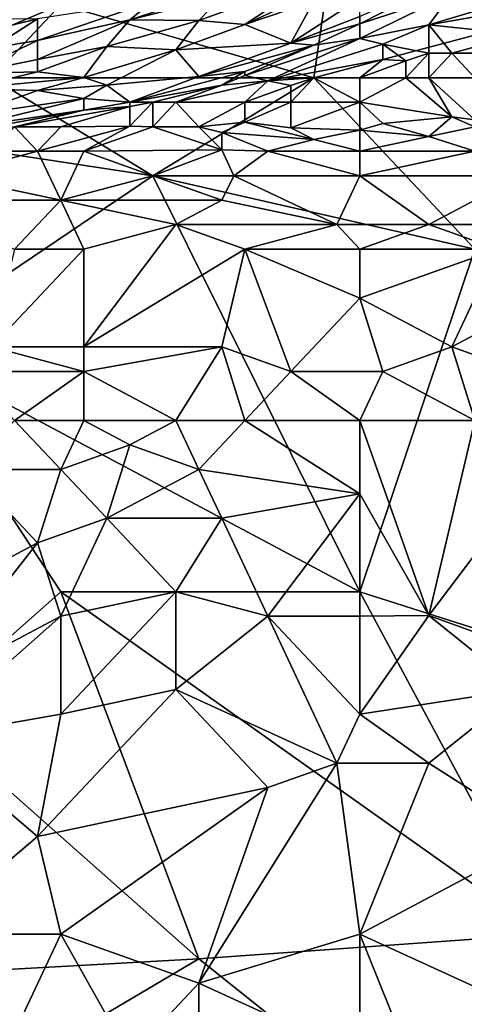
# Model space of a CAD drawing. Extents: x -0.375 to 0.375, y -0.309 to 0.309.
# Tile 180 of 226: x 0.175 to 0.216, y 0.049 to 0.139. Entities that reach past the tile are written whole.
import ezdxf

# ---------------------------------------------------------------- set-up
doc = ezdxf.new("R2010")
doc.units = 0

msp = doc.modelspace()

# ---------------------------------------------------------------- linework, layer by layer
for points in [[(0.178836, 0.140673, 0.444548), (0.206196, 0.163048, 0.444555), (0.201987, 0.133961, 0.444555)], [(0.201987, 0.133961, 0.444555), (0.206196, 0.163048, 0.444555), (0.227242, 0.140673, 0.44456)], [(0.214614, 0.143204, 0.552995), (0.206196, 0.138896, 0.549124), (0.214614, 0.141672, 0.545253)], [(0.206196, 0.138896, 0.549124), (0.214614, 0.143204, 0.552995), (0.206196, 0.13955, 0.552995)], [(0.191464, 0.139208, 0.599452), (0.201987, 0.143002, 0.599452), (0.193568, 0.141401, 0.616873)], [(0.191464, 0.139208, 0.599452), (0.195673, 0.138822, 0.58203), (0.201987, 0.143002, 0.599452)], [(0.195673, 0.138822, 0.58203), (0.201987, 0.14175, 0.587838), (0.201987, 0.143002, 0.599452)], [(0.18515, 0.139261, 0.62268), (0.193568, 0.141401, 0.616873), (0.191464, 0.141316, 0.626551)], [(0.18515, 0.139261, 0.62268), (0.191464, 0.139208, 0.599452), (0.193568, 0.141401, 0.616873)], [(0.201987, 0.140974, 0.580095), (0.201987, 0.14175, 0.587838), (0.195673, 0.138822, 0.58203)], [(0.21251, 0.138797, 0.539446), (0.214614, 0.141672, 0.545253), (0.206196, 0.137554, 0.543317)], [(0.206196, 0.137554, 0.543317), (0.214614, 0.141672, 0.545253), (0.206196, 0.138896, 0.549124)], [(0.21251, 0.138797, 0.539446), (0.220928, 0.14133, 0.535574), (0.214614, 0.141672, 0.545253)], [(0.168313, 0.136198, 0.444728), (0.159894, 0.140673, 0.444588), (0.178836, 0.140673, 0.444548)], [(0.172522, 0.133961, 0.444712), (0.168313, 0.136198, 0.444728), (0.178836, 0.140673, 0.444548)], [(0.172522, 0.133961, 0.444712), (0.178836, 0.140673, 0.444548), (0.201987, 0.133961, 0.444555)], [(0.176731, 0.137367, 0.62268), (0.18515, 0.139261, 0.62268), (0.187254, 0.14098, 0.638165)], [(0.176731, 0.139361, 0.640101), (0.176731, 0.137367, 0.62268), (0.187254, 0.14098, 0.638165)], [(0.187254, 0.14098, 0.638165), (0.18515, 0.139261, 0.62268), (0.191464, 0.141316, 0.626551)], [(0.199882, 0.137134, 0.552995), (0.201987, 0.140974, 0.580095), (0.195673, 0.138822, 0.58203)], [(0.199882, 0.137134, 0.552995), (0.206196, 0.13955, 0.552995), (0.206196, 0.14123, 0.566545)], [(0.201987, 0.140974, 0.580095), (0.199882, 0.137134, 0.552995), (0.206196, 0.14123, 0.566545)], [(0.216719, 0.118299, 0.444502), (0.201987, 0.133961, 0.444555), (0.227242, 0.140673, 0.44456)], [(0.223176, 0.140673, 0.531703), (0.220928, 0.14133, 0.535574), (0.21251, 0.138797, 0.539446)], [(0.220928, 0.137915, 0.527832), (0.223176, 0.140673, 0.531703), (0.21251, 0.138797, 0.539446)], [(0.199882, 0.137134, 0.552995), (0.206196, 0.138896, 0.549124), (0.206196, 0.13955, 0.552995)], [(0.166208, 0.136747, 0.630422), (0.176731, 0.139361, 0.640101), (0.170417, 0.139282, 0.643972)], [(0.166208, 0.136747, 0.630422), (0.172522, 0.136658, 0.62268), (0.176731, 0.139361, 0.640101)], [(0.172522, 0.136658, 0.62268), (0.176731, 0.137367, 0.62268), (0.176731, 0.139361, 0.640101)], [(0.176731, 0.135647, 0.601387), (0.183045, 0.136823, 0.599452), (0.18515, 0.139261, 0.62268)], [(0.176731, 0.135647, 0.601387), (0.18515, 0.139261, 0.62268), (0.176731, 0.137367, 0.62268)], [(0.191464, 0.139208, 0.599452), (0.18515, 0.139261, 0.62268), (0.183045, 0.136823, 0.599452)], [(0.183045, 0.136823, 0.599452), (0.189359, 0.13651, 0.580095), (0.191464, 0.139208, 0.599452)], [(0.189359, 0.13651, 0.580095), (0.195673, 0.138822, 0.58203), (0.191464, 0.139208, 0.599452)], [(0.199882, 0.137134, 0.552995), (0.195673, 0.138822, 0.58203), (0.189359, 0.13651, 0.580095)], [(0.201987, 0.136956, 0.547188), (0.206196, 0.138896, 0.549124), (0.199882, 0.137134, 0.552995)], [(0.206196, 0.138896, 0.549124), (0.201987, 0.136956, 0.547188), (0.206196, 0.137554, 0.543317)], [(0.206196, 0.137554, 0.543317), (0.2083, 0.137042, 0.539446), (0.21251, 0.138797, 0.539446)], [(0.21251, 0.136198, 0.532848), (0.21251, 0.138797, 0.539446), (0.2083, 0.137042, 0.539446)], [(0.21251, 0.138797, 0.539446), (0.214614, 0.136198, 0.530212), (0.220928, 0.137915, 0.527832)], [(0.214614, 0.136198, 0.530212), (0.21251, 0.138797, 0.539446), (0.21251, 0.136198, 0.532848)], [(0.21713, 0.136198, 0.527832), (0.220928, 0.137915, 0.527832), (0.214614, 0.136198, 0.530212)], [(0.172522, 0.136658, 0.62268), (0.170417, 0.134365, 0.599452), (0.176731, 0.137367, 0.62268)], [(0.170417, 0.134365, 0.599452), (0.176731, 0.135647, 0.601387), (0.176731, 0.137367, 0.62268)], [(0.191464, 0.134071, 0.55106), (0.199882, 0.137134, 0.552995), (0.189359, 0.13651, 0.580095)], [(0.191464, 0.134071, 0.55106), (0.201987, 0.136956, 0.547188), (0.199882, 0.137134, 0.552995)], [(0.191464, 0.134071, 0.55106), (0.195673, 0.134534, 0.545253), (0.201987, 0.136956, 0.547188)], [(0.195673, 0.134155, 0.543317), (0.206196, 0.137554, 0.543317), (0.201987, 0.136956, 0.547188)], [(0.197777, 0.133686, 0.539446), (0.206196, 0.137554, 0.543317), (0.195673, 0.134155, 0.543317)], [(0.195673, 0.134534, 0.545253), (0.195673, 0.134155, 0.543317), (0.201987, 0.136956, 0.547188)], [(0.197777, 0.133686, 0.539446), (0.2083, 0.137042, 0.539446), (0.206196, 0.137554, 0.543317)], [(0.2083, 0.135625, 0.535574), (0.2083, 0.137042, 0.539446), (0.197777, 0.133686, 0.539446)], [(0.21251, 0.136198, 0.532848), (0.2083, 0.137042, 0.539446), (0.210405, 0.135525, 0.533639)], [(0.210405, 0.135525, 0.533639), (0.2083, 0.137042, 0.539446), (0.2083, 0.135625, 0.535574)], [(0.176731, 0.134492, 0.589773), (0.183045, 0.136823, 0.599452), (0.176731, 0.135647, 0.601387)], [(0.176731, 0.134492, 0.589773), (0.18094, 0.133991, 0.576223), (0.183045, 0.136823, 0.599452)], [(0.18094, 0.133991, 0.576223), (0.189359, 0.13651, 0.580095), (0.183045, 0.136823, 0.599452)], [(0.18094, 0.133991, 0.576223), (0.183045, 0.133288, 0.564609), (0.189359, 0.13651, 0.580095)], [(0.183045, 0.133288, 0.564609), (0.191464, 0.134071, 0.55106), (0.189359, 0.13651, 0.580095)], [(0.210405, 0.133961, 0.531838), (0.21251, 0.136198, 0.532848), (0.210405, 0.135525, 0.533639)], [(0.21251, 0.133961, 0.531165), (0.21251, 0.136198, 0.532848), (0.210405, 0.133961, 0.531838)], [(0.21251, 0.133961, 0.531165), (0.216719, 0.133961, 0.529967), (0.214614, 0.136198, 0.530212)], [(0.21251, 0.136198, 0.532848), (0.21251, 0.133961, 0.531165), (0.214614, 0.136198, 0.530212)], [(0.214614, 0.136198, 0.530212), (0.216719, 0.133961, 0.529967), (0.21713, 0.136198, 0.527832)], [(0.170417, 0.134365, 0.599452), (0.176731, 0.134492, 0.589773), (0.176731, 0.135647, 0.601387)], [(0.201987, 0.133961, 0.536564), (0.2083, 0.135625, 0.535574), (0.197777, 0.133686, 0.539446)], [(0.206196, 0.133961, 0.533819), (0.2083, 0.135625, 0.535574), (0.201987, 0.133961, 0.536564)], [(0.206196, 0.133961, 0.533819), (0.210405, 0.135525, 0.533639), (0.2083, 0.135625, 0.535574)], [(0.210405, 0.133961, 0.531838), (0.210405, 0.135525, 0.533639), (0.206196, 0.133961, 0.533819)], [(0.170417, 0.132996, 0.585902), (0.176731, 0.134492, 0.589773), (0.170417, 0.134365, 0.599452)], [(0.170417, 0.132996, 0.585902), (0.18094, 0.133991, 0.576223), (0.176731, 0.134492, 0.589773)], [(0.191464, 0.134071, 0.55106), (0.18515, 0.131723, 0.544854), (0.195673, 0.134534, 0.545253)], [(0.195673, 0.134534, 0.545253), (0.18515, 0.131723, 0.544854), (0.193568, 0.133285, 0.541381)], [(0.195673, 0.134155, 0.543317), (0.195673, 0.134534, 0.545253), (0.193568, 0.133285, 0.541381)], [(0.197777, 0.133686, 0.539446), (0.195673, 0.134155, 0.543317), (0.193568, 0.133285, 0.541381)], [(0.187254, 0.125011, 0.444542), (0.157789, 0.129486, 0.444719), (0.172522, 0.133961, 0.444712)], [(0.170417, 0.132996, 0.585902), (0.176731, 0.132793, 0.572352), (0.18094, 0.133991, 0.576223)], [(0.187254, 0.125011, 0.444542), (0.172522, 0.133961, 0.444712), (0.201987, 0.133961, 0.444555)], [(0.176731, 0.132793, 0.572352), (0.183045, 0.133288, 0.564609), (0.18094, 0.133991, 0.576223)], [(0.176731, 0.132793, 0.572352), (0.18094, 0.132062, 0.556867), (0.183045, 0.133288, 0.564609)], [(0.18094, 0.132062, 0.556867), (0.18515, 0.131723, 0.544854), (0.183045, 0.133288, 0.564609)], [(0.18515, 0.131723, 0.544854), (0.191464, 0.134071, 0.55106), (0.183045, 0.133288, 0.564609)], [(0.187254, 0.131723, 0.542003), (0.193568, 0.133285, 0.541381), (0.18515, 0.131723, 0.544854)], [(0.187254, 0.125011, 0.444542), (0.201987, 0.133961, 0.444555), (0.216719, 0.118299, 0.444502)], [(0.189359, 0.131723, 0.540161), (0.193568, 0.133285, 0.541381), (0.187254, 0.131723, 0.542003)], [(0.195673, 0.131723, 0.537582), (0.197777, 0.133686, 0.539446), (0.189359, 0.131723, 0.540161)], [(0.189359, 0.131723, 0.540161), (0.197777, 0.133686, 0.539446), (0.193568, 0.133285, 0.541381)], [(0.199882, 0.133267, 0.53751), (0.197777, 0.133686, 0.539446), (0.195673, 0.131723, 0.537582)], [(0.199882, 0.133267, 0.53751), (0.195673, 0.131723, 0.537582), (0.199882, 0.131723, 0.536736)], [(0.199882, 0.133267, 0.53751), (0.201987, 0.133961, 0.536564), (0.197777, 0.133686, 0.539446)], [(0.199882, 0.131723, 0.536736), (0.206196, 0.131723, 0.535525), (0.201987, 0.133961, 0.536564)], [(0.199882, 0.133267, 0.53751), (0.199882, 0.131723, 0.536736), (0.201987, 0.133961, 0.536564)], [(0.206196, 0.133961, 0.533819), (0.201987, 0.133961, 0.536564), (0.206196, 0.131723, 0.535525)], [(0.206196, 0.131723, 0.535525), (0.214614, 0.1304, 0.535574), (0.210405, 0.133961, 0.531838)], [(0.210405, 0.133961, 0.531838), (0.206196, 0.133961, 0.533819), (0.206196, 0.131723, 0.535525)], [(0.210405, 0.133961, 0.531838), (0.214614, 0.1304, 0.535574), (0.21251, 0.133961, 0.531165)], [(0.214614, 0.1304, 0.535574), (0.216719, 0.130127, 0.535574), (0.21251, 0.133961, 0.531165)], [(0.216719, 0.130127, 0.535574), (0.216719, 0.133961, 0.529967), (0.21251, 0.133961, 0.531165)], [(0.170417, 0.13055, 0.560738), (0.176731, 0.132793, 0.572352), (0.170417, 0.132996, 0.585902)], [(0.170417, 0.13055, 0.560738), (0.18094, 0.132062, 0.556867), (0.176731, 0.132793, 0.572352)], [(0.170417, 0.129486, 0.547196), (0.18094, 0.131005, 0.545253), (0.18094, 0.132062, 0.556867)], [(0.170417, 0.129486, 0.547196), (0.18094, 0.132062, 0.556867), (0.170417, 0.13055, 0.560738)], [(0.18094, 0.131005, 0.545253), (0.18515, 0.131723, 0.544854), (0.18094, 0.132062, 0.556867)], [(0.18094, 0.131005, 0.545253), (0.18515, 0.131347, 0.543317), (0.18515, 0.131723, 0.544854)], [(0.18515, 0.131347, 0.543317), (0.187254, 0.131723, 0.542003), (0.18515, 0.131723, 0.544854)], [(0.187254, 0.131723, 0.542003), (0.18515, 0.131347, 0.543317), (0.18515, 0.129542, 0.541381)], [(0.187254, 0.131723, 0.542003), (0.18515, 0.129542, 0.541381), (0.187254, 0.129486, 0.541192)], [(0.191464, 0.129486, 0.540763), (0.189359, 0.131723, 0.540161), (0.187254, 0.129486, 0.541192)], [(0.187254, 0.131723, 0.542003), (0.187254, 0.129486, 0.541192), (0.189359, 0.131723, 0.540161)], [(0.195673, 0.131723, 0.537582), (0.189359, 0.131723, 0.540161), (0.191464, 0.129486, 0.540763)], [(0.191464, 0.129486, 0.540763), (0.195673, 0.129895, 0.539446), (0.195673, 0.131723, 0.537582)], [(0.199882, 0.129395, 0.539446), (0.199882, 0.131723, 0.536736), (0.195673, 0.129895, 0.539446)], [(0.195673, 0.131723, 0.537582), (0.195673, 0.129895, 0.539446), (0.199882, 0.131723, 0.536736)], [(0.199882, 0.129395, 0.539446), (0.206196, 0.129166, 0.539446), (0.206196, 0.131723, 0.535525)], [(0.206196, 0.131723, 0.535525), (0.199882, 0.131723, 0.536736), (0.199882, 0.129395, 0.539446)], [(0.214614, 0.1304, 0.535574), (0.206196, 0.131723, 0.535525), (0.2083, 0.12978, 0.53751)], [(0.206196, 0.131723, 0.535525), (0.206196, 0.129166, 0.539446), (0.2083, 0.12978, 0.53751)], [(0.172522, 0.129486, 0.544482), (0.18094, 0.131005, 0.545253), (0.170417, 0.129486, 0.547196)], [(0.174626, 0.129486, 0.543433), (0.18094, 0.131005, 0.545253), (0.172522, 0.129486, 0.544482)], [(0.174626, 0.129486, 0.543433), (0.18515, 0.131347, 0.543317), (0.18094, 0.131005, 0.545253)], [(0.18515, 0.131347, 0.543317), (0.174626, 0.129486, 0.543433), (0.178836, 0.129486, 0.542449)], [(0.18515, 0.129542, 0.541381), (0.18515, 0.131347, 0.543317), (0.178836, 0.129486, 0.542449)], [(0.195673, 0.129895, 0.539446), (0.191464, 0.129486, 0.540763), (0.193568, 0.128954, 0.541381)], [(0.201987, 0.128308, 0.541381), (0.195673, 0.129895, 0.539446), (0.193568, 0.128954, 0.541381)], [(0.199882, 0.129395, 0.539446), (0.195673, 0.129895, 0.539446), (0.201987, 0.128308, 0.541381)], [(0.21251, 0.128598, 0.539446), (0.2083, 0.12978, 0.53751), (0.206196, 0.129166, 0.539446)], [(0.2083, 0.12978, 0.53751), (0.21251, 0.128598, 0.539446), (0.214614, 0.1304, 0.535574)], [(0.21251, 0.128598, 0.539446), (0.216719, 0.129486, 0.537712), (0.214614, 0.1304, 0.535574)], [(0.214614, 0.1304, 0.535574), (0.216719, 0.129486, 0.537712), (0.216719, 0.130127, 0.535574)], [(0.164103, 0.109349, 0.444557), (0.157789, 0.129486, 0.444719), (0.187254, 0.125011, 0.444542)], [(0.176731, 0.127258, 0.545253), (0.174626, 0.129486, 0.543433), (0.172522, 0.127249, 0.545196)], [(0.174626, 0.129486, 0.543433), (0.176731, 0.127258, 0.545253), (0.178836, 0.129486, 0.542449)], [(0.18094, 0.127249, 0.545118), (0.18515, 0.129542, 0.541381), (0.176731, 0.127258, 0.545253)], [(0.18515, 0.129542, 0.541381), (0.178836, 0.129486, 0.542449), (0.176731, 0.127258, 0.545253)], [(0.18515, 0.129542, 0.541381), (0.18094, 0.127249, 0.545118), (0.187254, 0.129486, 0.541192)], [(0.18094, 0.127249, 0.545118), (0.193568, 0.127365, 0.543317), (0.187254, 0.129486, 0.541192)], [(0.187254, 0.129486, 0.541192), (0.193568, 0.127365, 0.543317), (0.191464, 0.129486, 0.540763)], [(0.191464, 0.129486, 0.540763), (0.193568, 0.127365, 0.543317), (0.193568, 0.128954, 0.541381)], [(0.193568, 0.127365, 0.543317), (0.197777, 0.127249, 0.542643), (0.193568, 0.128954, 0.541381)], [(0.193568, 0.128954, 0.541381), (0.197777, 0.127249, 0.542643), (0.201987, 0.128308, 0.541381)], [(0.199882, 0.129395, 0.539446), (0.201987, 0.128308, 0.541381), (0.206196, 0.129166, 0.539446)], [(0.201987, 0.128308, 0.541381), (0.206196, 0.127249, 0.541261), (0.206196, 0.129166, 0.539446)], [(0.206196, 0.129166, 0.539446), (0.206196, 0.127249, 0.541261), (0.21251, 0.128598, 0.539446)], [(0.216719, 0.129486, 0.537712), (0.21251, 0.128598, 0.539446), (0.216719, 0.127249, 0.539097)], [(0.201987, 0.128308, 0.541381), (0.197777, 0.127249, 0.542643), (0.206196, 0.127249, 0.541261)], [(0.21251, 0.128598, 0.539446), (0.206196, 0.127249, 0.541261), (0.216719, 0.127249, 0.539097)], [(0.176731, 0.127258, 0.545253), (0.168313, 0.125011, 0.546307), (0.178836, 0.122774, 0.546221)], [(0.176731, 0.127258, 0.545253), (0.172522, 0.127249, 0.545196), (0.168313, 0.125011, 0.546307)], [(0.178836, 0.122774, 0.546221), (0.18094, 0.127249, 0.545118), (0.176731, 0.127258, 0.545253)], [(0.18094, 0.127249, 0.545118), (0.178836, 0.122774, 0.546221), (0.187254, 0.125011, 0.544607)], [(0.187254, 0.125011, 0.544607), (0.193568, 0.127365, 0.543317), (0.18094, 0.127249, 0.545118)], [(0.187254, 0.125011, 0.544607), (0.194662, 0.125011, 0.543317), (0.193568, 0.127365, 0.543317)], [(0.193568, 0.127365, 0.543317), (0.194662, 0.125011, 0.543317), (0.197777, 0.127249, 0.542643)], [(0.194662, 0.125011, 0.543317), (0.206196, 0.125011, 0.541558), (0.197777, 0.127249, 0.542643)], [(0.206196, 0.125011, 0.541558), (0.206196, 0.127249, 0.541261), (0.197777, 0.127249, 0.542643)], [(0.220928, 0.125011, 0.538656), (0.216719, 0.127249, 0.539097), (0.206196, 0.125011, 0.541558)], [(0.206196, 0.125011, 0.541558), (0.216719, 0.127249, 0.539097), (0.206196, 0.127249, 0.541261)], [(0.161999, 0.122774, 0.547122), (0.178836, 0.122774, 0.546221), (0.168313, 0.125011, 0.546307)], [(0.206196, 0.086974, 0.44451), (0.164103, 0.109349, 0.444557), (0.187254, 0.125011, 0.444542)], [(0.187254, 0.125011, 0.544607), (0.178836, 0.122774, 0.546221), (0.193568, 0.122774, 0.544629)], [(0.193568, 0.122774, 0.544629), (0.194662, 0.125011, 0.543317), (0.187254, 0.125011, 0.544607)], [(0.206196, 0.086974, 0.44451), (0.187254, 0.125011, 0.444542), (0.216719, 0.118299, 0.444502)], [(0.193568, 0.122774, 0.544629), (0.204091, 0.120536, 0.54437), (0.194662, 0.125011, 0.543317)], [(0.204091, 0.120536, 0.54437), (0.206196, 0.125011, 0.541558), (0.194662, 0.125011, 0.543317)], [(0.21251, 0.120536, 0.542863), (0.206196, 0.125011, 0.541558), (0.204091, 0.120536, 0.54437)], [(0.220928, 0.125011, 0.538656), (0.206196, 0.125011, 0.541558), (0.21251, 0.120536, 0.542863)], [(0.220928, 0.125011, 0.538656), (0.21251, 0.120536, 0.542863), (0.223033, 0.120536, 0.540557)], [(0.178836, 0.122774, 0.546221), (0.161999, 0.122774, 0.547122), (0.174626, 0.118299, 0.548761)], [(0.18094, 0.118299, 0.548318), (0.178836, 0.122774, 0.546221), (0.174626, 0.118299, 0.548761)], [(0.189359, 0.120536, 0.546454), (0.193568, 0.122774, 0.544629), (0.178836, 0.122774, 0.546221)], [(0.18094, 0.118299, 0.548318), (0.189359, 0.120536, 0.546454), (0.178836, 0.122774, 0.546221)], [(0.189359, 0.120536, 0.546454), (0.204091, 0.120536, 0.54437), (0.193568, 0.122774, 0.544629)], [(0.18094, 0.109349, 0.551927), (0.195673, 0.118299, 0.546686), (0.189359, 0.120536, 0.546454)], [(0.189359, 0.120536, 0.546454), (0.18094, 0.118299, 0.548318), (0.18094, 0.109349, 0.551927)], [(0.195673, 0.118299, 0.546686), (0.204091, 0.120536, 0.54437), (0.189359, 0.120536, 0.546454)], [(0.204091, 0.120536, 0.54437), (0.195673, 0.118299, 0.546686), (0.206196, 0.118299, 0.545052)], [(0.206196, 0.118299, 0.545052), (0.21251, 0.120536, 0.542863), (0.204091, 0.120536, 0.54437)], [(0.206196, 0.118299, 0.545052), (0.218824, 0.118299, 0.542536), (0.21251, 0.120536, 0.542863)], [(0.218824, 0.118299, 0.542536), (0.223033, 0.120536, 0.540557), (0.21251, 0.120536, 0.542863)], [(0.18094, 0.109349, 0.551927), (0.18094, 0.118299, 0.548318), (0.172522, 0.109349, 0.552697)], [(0.172522, 0.109349, 0.552697), (0.18094, 0.118299, 0.548318), (0.174626, 0.118299, 0.548761)], [(0.18094, 0.109349, 0.551927), (0.193568, 0.109349, 0.550439), (0.195673, 0.118299, 0.546686)], [(0.195673, 0.118299, 0.546686), (0.193568, 0.109349, 0.550439), (0.199882, 0.107111, 0.550269)], [(0.206196, 0.113824, 0.546828), (0.206196, 0.118299, 0.545052), (0.195673, 0.118299, 0.546686)], [(0.206196, 0.113824, 0.546828), (0.195673, 0.118299, 0.546686), (0.199882, 0.107111, 0.550269)], [(0.206196, 0.113824, 0.546828), (0.218824, 0.118299, 0.542536), (0.206196, 0.118299, 0.545052)], [(0.206196, 0.113824, 0.546828), (0.214614, 0.109349, 0.546725), (0.218824, 0.118299, 0.542536)], [(0.206196, 0.086974, 0.44451), (0.216719, 0.118299, 0.444502), (0.227242, 0.080262, 0.444514)], [(0.214614, 0.109349, 0.546725), (0.223033, 0.113824, 0.543146), (0.218824, 0.118299, 0.542536)], [(0.2083, 0.107111, 0.548779), (0.206196, 0.113824, 0.546828), (0.199882, 0.107111, 0.550269)], [(0.214614, 0.109349, 0.546725), (0.206196, 0.113824, 0.546828), (0.2083, 0.107111, 0.548779)], [(0.223033, 0.113824, 0.543146), (0.214614, 0.109349, 0.546725), (0.220928, 0.107111, 0.545962)], [(0.166208, 0.075787, 0.444552), (0.164103, 0.109349, 0.444557), (0.178836, 0.086974, 0.444538)], [(0.178836, 0.086974, 0.444538), (0.164103, 0.109349, 0.444557), (0.206196, 0.086974, 0.44451)], [(0.170417, 0.107111, 0.553651), (0.18094, 0.107111, 0.552713), (0.172522, 0.109349, 0.552697)], [(0.18094, 0.109349, 0.551927), (0.172522, 0.109349, 0.552697), (0.18094, 0.107111, 0.552713)], [(0.18094, 0.107111, 0.552713), (0.193568, 0.109349, 0.550439), (0.18094, 0.109349, 0.551927)], [(0.189359, 0.102637, 0.553067), (0.193568, 0.109349, 0.550439), (0.18094, 0.107111, 0.552713)], [(0.189359, 0.102637, 0.553067), (0.195673, 0.102637, 0.552216), (0.193568, 0.109349, 0.550439)], [(0.195673, 0.102637, 0.552216), (0.199882, 0.107111, 0.550269), (0.193568, 0.109349, 0.550439)], [(0.2083, 0.107111, 0.548779), (0.216719, 0.102637, 0.548273), (0.214614, 0.109349, 0.546725)], [(0.216719, 0.102637, 0.548273), (0.220928, 0.107111, 0.545962), (0.214614, 0.109349, 0.546725)], [(0.170417, 0.107111, 0.553651), (0.174626, 0.102637, 0.55468), (0.18094, 0.107111, 0.552713)], [(0.18094, 0.102637, 0.554049), (0.18094, 0.107111, 0.552713), (0.174626, 0.102637, 0.55468)], [(0.189359, 0.102637, 0.553067), (0.18094, 0.107111, 0.552713), (0.18094, 0.102637, 0.554049)], [(0.195673, 0.102637, 0.552216), (0.206196, 0.102637, 0.550483), (0.199882, 0.107111, 0.550269)], [(0.199882, 0.107111, 0.550269), (0.206196, 0.102637, 0.550483), (0.2083, 0.107111, 0.548779)], [(0.206196, 0.102637, 0.550483), (0.216719, 0.102637, 0.548273), (0.2083, 0.107111, 0.548779)], [(0.170417, 0.098162, 0.556219), (0.178836, 0.098162, 0.555387), (0.174626, 0.102637, 0.55468)], [(0.178836, 0.098162, 0.555387), (0.18094, 0.102637, 0.554049), (0.174626, 0.102637, 0.55468)], [(0.178836, 0.098162, 0.555387), (0.18515, 0.100399, 0.554155), (0.18094, 0.102637, 0.554049)], [(0.189359, 0.102637, 0.553067), (0.18094, 0.102637, 0.554049), (0.18515, 0.100399, 0.554155)], [(0.191464, 0.098162, 0.553898), (0.189359, 0.102637, 0.553067), (0.18515, 0.100399, 0.554155)], [(0.189359, 0.102637, 0.553067), (0.191464, 0.098162, 0.553898), (0.195673, 0.102637, 0.552216)], [(0.191464, 0.098162, 0.553898), (0.206196, 0.095924, 0.552024), (0.195673, 0.102637, 0.552216)], [(0.206196, 0.095924, 0.552024), (0.206196, 0.102637, 0.550483), (0.195673, 0.102637, 0.552216)], [(0.21251, 0.084788, 0.552995), (0.216719, 0.102637, 0.548273), (0.206196, 0.102637, 0.550483)], [(0.21251, 0.084788, 0.552995), (0.206196, 0.102637, 0.550483), (0.206196, 0.095924, 0.552024)], [(0.21251, 0.084788, 0.552995), (0.220928, 0.095924, 0.548835), (0.216719, 0.102637, 0.548273)], [(0.183045, 0.093687, 0.555951), (0.18515, 0.100399, 0.554155), (0.178836, 0.098162, 0.555387)], [(0.183045, 0.093687, 0.555951), (0.191464, 0.098162, 0.553898), (0.18515, 0.100399, 0.554155)], [(0.176731, 0.091449, 0.557178), (0.170417, 0.098162, 0.556219), (0.164103, 0.084737, 0.55992)], [(0.176731, 0.091449, 0.557178), (0.178836, 0.098162, 0.555387), (0.170417, 0.098162, 0.556219)], [(0.176731, 0.091449, 0.557178), (0.183045, 0.093687, 0.555951), (0.178836, 0.098162, 0.555387)], [(0.193568, 0.093687, 0.554587), (0.191464, 0.098162, 0.553898), (0.183045, 0.093687, 0.555951)], [(0.206196, 0.095924, 0.552024), (0.191464, 0.098162, 0.553898), (0.193568, 0.093687, 0.554587)], [(0.197777, 0.084737, 0.555796), (0.206196, 0.095924, 0.552024), (0.193568, 0.093687, 0.554587)], [(0.206196, 0.084737, 0.554309), (0.206196, 0.095924, 0.552024), (0.197777, 0.084737, 0.555796)], [(0.206196, 0.084737, 0.554309), (0.21251, 0.084788, 0.552995), (0.206196, 0.095924, 0.552024)], [(0.218824, 0.082499, 0.551991), (0.220928, 0.095924, 0.548835), (0.21251, 0.084788, 0.552995)], [(0.178836, 0.084737, 0.558394), (0.183045, 0.093687, 0.555951), (0.176731, 0.091449, 0.557178)], [(0.178836, 0.084737, 0.558394), (0.189359, 0.086974, 0.556591), (0.183045, 0.093687, 0.555951)], [(0.189359, 0.086974, 0.556591), (0.193568, 0.093687, 0.554587), (0.183045, 0.093687, 0.555951)], [(0.193568, 0.093687, 0.554587), (0.189359, 0.086974, 0.556591), (0.197777, 0.084737, 0.555796)], [(0.166208, 0.078024, 0.561163), (0.176731, 0.091449, 0.557178), (0.164103, 0.084737, 0.55992)], [(0.178836, 0.084737, 0.558394), (0.176731, 0.091449, 0.557178), (0.166208, 0.078024, 0.561163)], [(0.191464, 0.053412, 0.444559), (0.166208, 0.075787, 0.444552), (0.178836, 0.086974, 0.444538)], [(0.189359, 0.086974, 0.556591), (0.178836, 0.084737, 0.558394), (0.178836, 0.075787, 0.560167)], [(0.189359, 0.078024, 0.55832), (0.189359, 0.086974, 0.556591), (0.178836, 0.075787, 0.560167)], [(0.223033, 0.05565, 0.444531), (0.178836, 0.086974, 0.444538), (0.206196, 0.086974, 0.44451)], [(0.191464, 0.053412, 0.444559), (0.178836, 0.086974, 0.444538), (0.223033, 0.05565, 0.444531)], [(0.189359, 0.078024, 0.55832), (0.197777, 0.084737, 0.555796), (0.189359, 0.086974, 0.556591)], [(0.223033, 0.05565, 0.444531), (0.206196, 0.086974, 0.44451), (0.227242, 0.080262, 0.444514)], [(0.166208, 0.07355, 0.562051), (0.178836, 0.084737, 0.558394), (0.166208, 0.078024, 0.561163)], [(0.166208, 0.07355, 0.562051), (0.178836, 0.075787, 0.560167), (0.178836, 0.084737, 0.558394)], [(0.204091, 0.071312, 0.557074), (0.197777, 0.084737, 0.555796), (0.189359, 0.078024, 0.55832)], [(0.206196, 0.075787, 0.555933), (0.206196, 0.084737, 0.554309), (0.197777, 0.084737, 0.555796)], [(0.206196, 0.075787, 0.555933), (0.197777, 0.084737, 0.555796), (0.204091, 0.071312, 0.557074)], [(0.206196, 0.075787, 0.555933), (0.21251, 0.084788, 0.552995), (0.206196, 0.084737, 0.554309)], [(0.220928, 0.078024, 0.552312), (0.21251, 0.084788, 0.552995), (0.206196, 0.075787, 0.555933)], [(0.220928, 0.078024, 0.552312), (0.218824, 0.082499, 0.551991), (0.21251, 0.084788, 0.552995)], [(0.178836, 0.075787, 0.560167), (0.176731, 0.0646, 0.562483), (0.189359, 0.078024, 0.55832)], [(0.189359, 0.078024, 0.55832), (0.176731, 0.0646, 0.562483), (0.197777, 0.069075, 0.558551)], [(0.204091, 0.071312, 0.557074), (0.189359, 0.078024, 0.55832), (0.197777, 0.069075, 0.558551)], [(0.21251, 0.071312, 0.555374), (0.220928, 0.078024, 0.552312), (0.206196, 0.075787, 0.555933)], [(0.223033, 0.0646, 0.553988), (0.220928, 0.078024, 0.552312), (0.21251, 0.071312, 0.555374)], [(0.151476, 0.051175, 0.444586), (0.166208, 0.075787, 0.444552), (0.191464, 0.053412, 0.444559)], [(0.176731, 0.0646, 0.562483), (0.178836, 0.075787, 0.560167), (0.166208, 0.07355, 0.562051)], [(0.21251, 0.071312, 0.555374), (0.206196, 0.075787, 0.555933), (0.204091, 0.071312, 0.557074)], [(0.166208, 0.07355, 0.562051), (0.166208, 0.05565, 0.565175), (0.176731, 0.0646, 0.562483)], [(0.191464, 0.051175, 0.562423), (0.204091, 0.071312, 0.557074), (0.197777, 0.069075, 0.558551)], [(0.191464, 0.051175, 0.562423), (0.206196, 0.05565, 0.559075), (0.204091, 0.071312, 0.557074)], [(0.206196, 0.05565, 0.559075), (0.21251, 0.071312, 0.555374), (0.204091, 0.071312, 0.557074)], [(0.223033, 0.0646, 0.553988), (0.21251, 0.071312, 0.555374), (0.206196, 0.05565, 0.559075)], [(0.178836, 0.05565, 0.563689), (0.197777, 0.069075, 0.558551), (0.176731, 0.0646, 0.562483)], [(0.191464, 0.051175, 0.562423), (0.197777, 0.069075, 0.558551), (0.178836, 0.05565, 0.563689)], [(0.178836, 0.05565, 0.563689), (0.176731, 0.0646, 0.562483), (0.166208, 0.05565, 0.565175)], [(0.220928, 0.048938, 0.556744), (0.223033, 0.0646, 0.553988), (0.206196, 0.05565, 0.559075)], [(0.172522, 0.042225, 0.566378), (0.178836, 0.05565, 0.563689), (0.166208, 0.05565, 0.565175)], [(0.172522, 0.042225, 0.566378), (0.18515, 0.044463, 0.564388), (0.178836, 0.05565, 0.563689)], [(0.18515, 0.044463, 0.564388), (0.191464, 0.051175, 0.562423), (0.178836, 0.05565, 0.563689)], [(0.216719, 0.033275, 0.444541), (0.191464, 0.053412, 0.444559), (0.223033, 0.05565, 0.444531)], [(0.206196, 0.044463, 0.560669), (0.206196, 0.05565, 0.559075), (0.191464, 0.051175, 0.562423)], [(0.206196, 0.044463, 0.560669), (0.21251, 0.039988, 0.5599), (0.206196, 0.05565, 0.559075)], [(0.220928, 0.048938, 0.556744), (0.206196, 0.05565, 0.559075), (0.21251, 0.039988, 0.5599)], [(0.172522, 0.042225, 0.44458), (0.151476, 0.051175, 0.444586), (0.191464, 0.053412, 0.444559)], [(0.216719, 0.033275, 0.444541), (0.172522, 0.042225, 0.44458), (0.191464, 0.053412, 0.444559)], [(0.18515, 0.044463, 0.564388), (0.191464, 0.042225, 0.563674), (0.191464, 0.051175, 0.562423)], [(0.191464, 0.042225, 0.563674), (0.206196, 0.044463, 0.560669), (0.191464, 0.051175, 0.562423)]]:
    msp.add_3dface(points)

doc.saveas('drawing.dxf')
